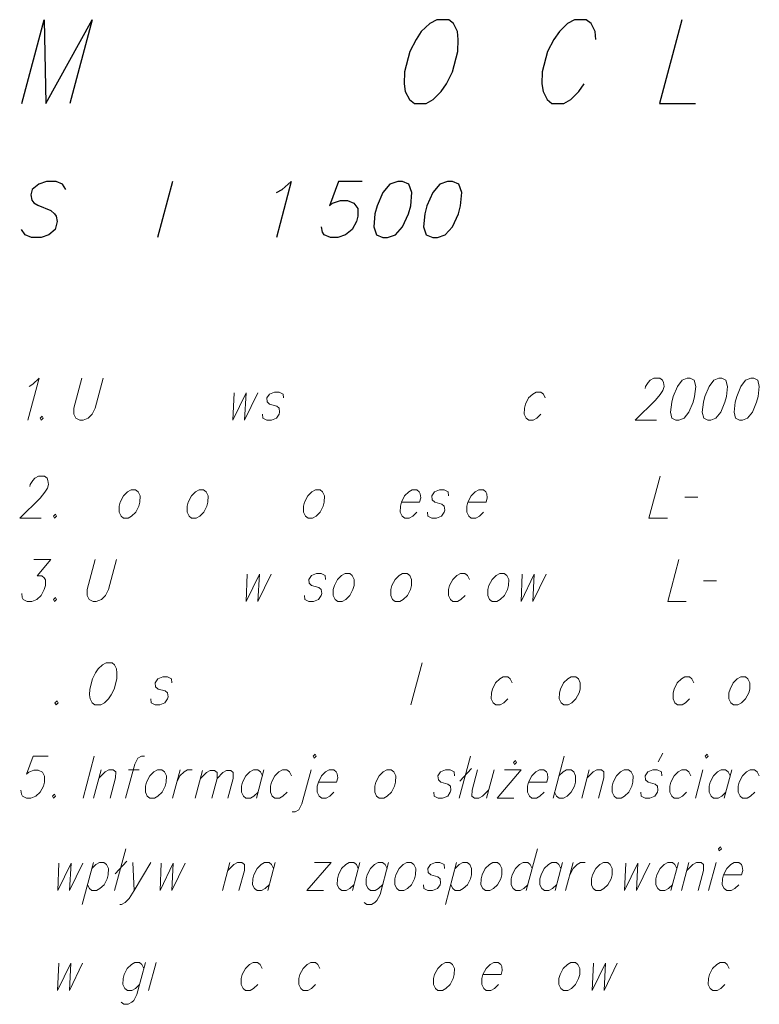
# Model space of a CAD drawing. Header units: millimetres. Extents: x 460 to 2266, y 622 to 2169.
# Tile 65 of 95: x 2058 to 2070, y 2151 to 2168. Entities that reach past the tile are written whole.
import ezdxf

# ---------------------------------------------------------------- set-up
doc = ezdxf.new("R2010")
doc.units = ezdxf.units.MM
doc.layers.add('#RAMKA', color=7, linetype='Continuous', lineweight=18)

# ---------------------------------------------------------------- blocks, each defined once
blk = doc.blocks.new('*U660')
at = {"layer": '#RAMKA', "color": 7, "linetype": 'ByBlock', "lineweight": 18}
blk.add_line((5555354.462, 5636501.936), (5555354.338, 5636501.475), dxfattribs=at)
at = {"layer": '#RAMKA', "color": 7, "linetype": 'ByBlock', "lineweight": 18, "flags": 128}
blk.add_lwpolyline([(5555354.427, 5636501.806), (5555354.527, 5636501.904), (5555354.586, 5636501.936), (5555354.661, 5636501.936), (5555354.702, 5636501.904), (5555354.7, 5636501.806), (5555354.612, 5636501.475)], dxfattribs=at)
blk = doc.blocks.new('*U661')
at = {"layer": '#RAMKA', "color": 7, "linetype": 'ByBlock', "lineweight": 18}
blk.add_line((5555354.913, 5636501.936), (5555355.088, 5636501.936), dxfattribs=at)
at = {"layer": '#RAMKA', "color": 7, "linetype": 'ByBlock', "lineweight": 18, "flags": 128}
blk.add_lwpolyline([(5555355.173, 5636502.164), (5555355.124, 5636502.164), (5555355.065, 5636502.132), (5555355.014, 5636502.034), (5555354.864, 5636501.475)], dxfattribs=at)
blk = doc.blocks.new('*U662')
at = {"layer": '#RAMKA', "color": 7, "linetype": 'ByBlock', "lineweight": 18}
blk.add_line((5555355.759, 5636501.936), (5555355.635, 5636501.475), dxfattribs=at)
at = {"layer": '#RAMKA', "color": 7, "linetype": 'ByBlock', "lineweight": 18, "flags": 128}
blk.add_lwpolyline([(5555355.705, 5636501.735), (5555355.758, 5636501.839), (5555355.825, 5636501.904), (5555355.883, 5636501.936), (5555355.958, 5636501.936)], dxfattribs=at)
blk = doc.blocks.new('*U663')
at = {"layer": '#RAMKA', "color": 7, "linetype": 'ByBlock', "lineweight": 18}
blk.add_line((5555356.129, 5636501.926), (5555356.009, 5636501.475), dxfattribs=at)
at = {"layer": '#RAMKA', "color": 7, "linetype": 'ByBlock', "lineweight": 18, "flags": 128}
for points in [[(5555356.095, 5636501.798), (5555356.194, 5636501.894), (5555356.255, 5636501.926), (5555356.328, 5636501.926), (5555356.368, 5636501.894), (5555356.367, 5636501.798), (5555356.28, 5636501.475)], [(5555356.367, 5636501.798), (5555356.465, 5636501.894), (5555356.522, 5636501.926), (5555356.595, 5636501.926), (5555356.635, 5636501.894), (5555356.634, 5636501.798), (5555356.547, 5636501.475)]]:
    blk.add_lwpolyline(points, dxfattribs=at)
blk = doc.blocks.new('*U664')
at = {"layer": '#RAMKA', "color": 7, "linetype": 'ByBlock', "lineweight": 18}
blk.add_line((5555357.139, 5636501.936), (5555357.016, 5636501.475), dxfattribs=at)
at = {"layer": '#RAMKA', "color": 7, "linetype": 'ByBlock', "lineweight": 18, "flags": 128}
blk.add_lwpolyline([(5555357.113, 5636501.839), (5555357.081, 5636501.904), (5555357.04, 5636501.936), (5555356.965, 5636501.936), (5555356.907, 5636501.904), (5555356.84, 5636501.839), (5555356.787, 5636501.735), (5555356.77, 5636501.67), (5555356.768, 5636501.573), (5555356.801, 5636501.508), (5555356.842, 5636501.475), (5555356.916, 5636501.475), (5555356.975, 5636501.508), (5555357.042, 5636501.573)], dxfattribs=at)
blk = doc.blocks.new('*U665')
at = {"layer": '#RAMKA', "color": 7, "linetype": 'ByBlock', "lineweight": 18, "flags": 128}
for points in [[(5555357.951, 5636502.164), (5555357.967, 5636502.132), (5555358, 5636502.164), (5555357.984, 5636502.197), (5555357.951, 5636502.164)], [(5555357.914, 5636501.936), (5555357.765, 5636501.377), (5555357.714, 5636501.28), (5555357.655, 5636501.247), (5555357.605, 5636501.247)]]:
    blk.add_lwpolyline(points, dxfattribs=at)
blk = doc.blocks.new('*U666')
at = {"layer": '#RAMKA', "color": 7, "linetype": 'ByBlock', "lineweight": 18}
for p, q in [((5555360.537, 5636502.164), (5555360.353, 5636501.475)), ((5555360.553, 5636501.958), (5555360.361, 5636501.752))]:
    blk.add_line(p, q, dxfattribs=at)
blk = doc.blocks.new('*U667')
at = {"layer": '#RAMKA', "color": 7, "linetype": 'ByBlock', "lineweight": 18}
blk.add_line((5555360.924, 5636501.936), (5555360.8, 5636501.475), dxfattribs=at)
at = {"layer": '#RAMKA', "color": 7, "linetype": 'ByBlock', "lineweight": 18, "flags": 128}
blk.add_lwpolyline([(5555360.65, 5636501.936), (5555360.562, 5636501.605), (5555360.56, 5636501.508), (5555360.601, 5636501.475), (5555360.676, 5636501.475), (5555360.735, 5636501.508), (5555360.835, 5636501.605)], dxfattribs=at)
blk = doc.blocks.new('*U668')
at = {"layer": '#RAMKA', "color": 7, "linetype": 'ByBlock', "lineweight": 18}
for p, q in [((5555361.372, 5636501.936), (5555360.975, 5636501.475)), ((5555361.098, 5636501.936), (5555361.372, 5636501.936)), ((5555360.975, 5636501.475), (5555361.248, 5636501.475))]:
    blk.add_line(p, q, dxfattribs=at)
at = {"layer": '#RAMKA', "color": 7, "linetype": 'ByBlock', "lineweight": 18, "flags": 128}
blk.add_lwpolyline([(5555361.244, 5636502.061), (5555361.26, 5636502.028), (5555361.293, 5636502.061), (5555361.277, 5636502.093), (5555361.244, 5636502.061)], dxfattribs=at)
blk = doc.blocks.new('*U669')
at = {"layer": '#RAMKA', "color": 7, "linetype": 'ByBlock', "lineweight": 18}
blk.add_line((5555362.079, 5636502.164), (5555361.895, 5636501.475), dxfattribs=at)
at = {"layer": '#RAMKA', "color": 7, "linetype": 'ByBlock', "lineweight": 18, "flags": 128}
blk.add_lwpolyline([(5555361.992, 5636501.839), (5555362.059, 5636501.904), (5555362.118, 5636501.936), (5555362.193, 5636501.936), (5555362.234, 5636501.904), (5555362.266, 5636501.839), (5555362.263, 5636501.735), (5555362.246, 5636501.67), (5555362.195, 5636501.573), (5555362.127, 5636501.508), (5555362.069, 5636501.475), (5555361.994, 5636501.475), (5555361.953, 5636501.508), (5555361.921, 5636501.573)], dxfattribs=at)
blk = doc.blocks.new('*U670')
at = {"layer": '#RAMKA', "color": 7, "linetype": 'ByBlock', "lineweight": 18}
blk.add_line((5555362.491, 5636501.936), (5555362.367, 5636501.475), dxfattribs=at)
at = {"layer": '#RAMKA', "color": 7, "linetype": 'ByBlock', "lineweight": 18, "flags": 128}
blk.add_lwpolyline([(5555362.456, 5636501.806), (5555362.557, 5636501.904), (5555362.615, 5636501.936), (5555362.69, 5636501.936), (5555362.731, 5636501.904), (5555362.73, 5636501.806), (5555362.641, 5636501.475)], dxfattribs=at)
blk = doc.blocks.new('*U671')
at = {"layer": '#RAMKA', "color": 7, "linetype": 'ByBlock', "lineweight": 18}
blk.add_line((5555363.626, 5636502.072), (5555363.701, 5636502.213), dxfattribs=at)
at = {"layer": '#RAMKA', "color": 7, "linetype": 'ByBlock', "lineweight": 18, "flags": 128}
blk.add_lwpolyline([(5555363.684, 5636501.839), (5555363.676, 5636501.904), (5555363.61, 5636501.936), (5555363.536, 5636501.936), (5555363.452, 5636501.904), (5555363.41, 5636501.839), (5555363.417, 5636501.773), (5555363.457, 5636501.735), (5555363.573, 5636501.703), (5555363.614, 5636501.67), (5555363.621, 5636501.605), (5555363.612, 5636501.573), (5555363.57, 5636501.508), (5555363.487, 5636501.475), (5555363.412, 5636501.475), (5555363.346, 5636501.508), (5555363.339, 5636501.573)], dxfattribs=at)
blk = doc.blocks.new('*U672')
at = {"layer": '#RAMKA', "color": 7, "linetype": 'ByBlock', "lineweight": 18}
blk.add_line((5555364.361, 5636501.936), (5555364.237, 5636501.475), dxfattribs=at)
at = {"layer": '#RAMKA', "color": 7, "linetype": 'ByBlock', "lineweight": 18, "flags": 128}
blk.add_lwpolyline([(5555364.397, 5636502.164), (5555364.413, 5636502.132), (5555364.446, 5636502.164), (5555364.43, 5636502.197), (5555364.397, 5636502.164)], dxfattribs=at)
blk = doc.blocks.new('*U673')
at = {"layer": '#RAMKA', "color": 7, "linetype": 'ByBlock', "lineweight": 18}
blk.add_line((5555364.833, 5636501.936), (5555364.71, 5636501.475), dxfattribs=at)
at = {"layer": '#RAMKA', "color": 7, "linetype": 'ByBlock', "lineweight": 18, "flags": 128}
blk.add_lwpolyline([(5555364.807, 5636501.839), (5555364.775, 5636501.904), (5555364.734, 5636501.936), (5555364.659, 5636501.936), (5555364.601, 5636501.904), (5555364.533, 5636501.839), (5555364.481, 5636501.735), (5555364.463, 5636501.67), (5555364.462, 5636501.573), (5555364.494, 5636501.508), (5555364.535, 5636501.475), (5555364.61, 5636501.475), (5555364.669, 5636501.508), (5555364.736, 5636501.573)], dxfattribs=at)
blk = doc.blocks.new('*U688')
at = {"layer": '#RAMKA', "color": 7, "linetype": 'ByBlock', "lineweight": 18}
blk.add_line((5555354.333, 5636500.413), (5555354.148, 5636499.724), dxfattribs=at)
at = {"layer": '#RAMKA', "color": 7, "linetype": 'ByBlock', "lineweight": 18, "flags": 128}
blk.add_lwpolyline([(5555354.307, 5636500.315), (5555354.374, 5636500.38), (5555354.432, 5636500.413), (5555354.507, 5636500.413), (5555354.548, 5636500.38), (5555354.58, 5636500.315), (5555354.578, 5636500.212), (5555354.56, 5636500.147), (5555354.509, 5636500.049), (5555354.442, 5636499.984), (5555354.384, 5636499.951), (5555354.309, 5636499.951), (5555354.268, 5636499.984), (5555354.236, 5636500.049)], dxfattribs=at)
blk = doc.blocks.new('*U689')
at = {"layer": '#RAMKA', "color": 7, "linetype": 'ByBlock', "lineweight": 18}
for p, q in [((5555354.867, 5636500.64), (5555354.682, 5636499.951)), ((5555354.882, 5636500.434), (5555354.69, 5636500.228))]:
    blk.add_line(p, q, dxfattribs=at)
blk = doc.blocks.new('*U690')
at = {"layer": '#RAMKA', "color": 7, "linetype": 'ByBlock', "lineweight": 18}
blk.add_line((5555354.98, 5636500.413), (5555355.005, 5636499.951), dxfattribs=at)
at = {"layer": '#RAMKA', "color": 7, "linetype": 'ByBlock', "lineweight": 18, "flags": 128}
blk.add_lwpolyline([(5555355.278, 5636500.413), (5555355.005, 5636499.951), (5555354.921, 5636499.821), (5555354.854, 5636499.756), (5555354.795, 5636499.724), (5555354.77, 5636499.724)], dxfattribs=at)
blk = doc.blocks.new('*U691')
at = {"layer": '#RAMKA', "color": 7, "linetype": 'ByBlock', "lineweight": 18}
blk.add_line((5555356.578, 5636500.413), (5555356.455, 5636499.951), dxfattribs=at)
at = {"layer": '#RAMKA', "color": 7, "linetype": 'ByBlock', "lineweight": 18, "flags": 128}
blk.add_lwpolyline([(5555356.543, 5636500.282), (5555356.644, 5636500.38), (5555356.703, 5636500.413), (5555356.777, 5636500.413), (5555356.818, 5636500.38), (5555356.817, 5636500.282), (5555356.728, 5636499.951)], dxfattribs=at)
blk = doc.blocks.new('*U692')
at = {"layer": '#RAMKA', "color": 7, "linetype": 'ByBlock', "lineweight": 18}
blk.add_line((5555357.324, 5636500.413), (5555357.201, 5636499.951), dxfattribs=at)
at = {"layer": '#RAMKA', "color": 7, "linetype": 'ByBlock', "lineweight": 18, "flags": 128}
blk.add_lwpolyline([(5555357.298, 5636500.315), (5555357.266, 5636500.38), (5555357.225, 5636500.413), (5555357.15, 5636500.413), (5555357.092, 5636500.38), (5555357.025, 5636500.315), (5555356.972, 5636500.212), (5555356.955, 5636500.147), (5555356.953, 5636500.049), (5555356.986, 5636499.984), (5555357.027, 5636499.951), (5555357.101, 5636499.951), (5555357.16, 5636499.984), (5555357.227, 5636500.049)], dxfattribs=at)
blk = doc.blocks.new('*U693')
at = {"layer": '#RAMKA', "color": 7, "linetype": 'ByBlock', "lineweight": 18}
for p, q in [((5555358.245, 5636500.413), (5555357.847, 5636499.951)), ((5555357.971, 5636500.413), (5555358.245, 5636500.413)), ((5555357.847, 5636499.951), (5555358.121, 5636499.951))]:
    blk.add_line(p, q, dxfattribs=at)
blk = doc.blocks.new('*U694')
at = {"layer": '#RAMKA', "color": 7, "linetype": 'ByBlock', "lineweight": 18}
blk.add_line((5555358.717, 5636500.413), (5555358.594, 5636499.951), dxfattribs=at)
at = {"layer": '#RAMKA', "color": 7, "linetype": 'ByBlock', "lineweight": 18, "flags": 128}
blk.add_lwpolyline([(5555358.691, 5636500.315), (5555358.659, 5636500.38), (5555358.618, 5636500.413), (5555358.543, 5636500.413), (5555358.485, 5636500.38), (5555358.417, 5636500.315), (5555358.365, 5636500.212), (5555358.347, 5636500.147), (5555358.346, 5636500.049), (5555358.378, 5636499.984), (5555358.419, 5636499.951), (5555358.494, 5636499.951), (5555358.553, 5636499.984), (5555358.62, 5636500.049)], dxfattribs=at)
blk = doc.blocks.new('*U695')
at = {"layer": '#RAMKA', "color": 7, "linetype": 'ByBlock', "lineweight": 18, "flags": 128}
for points in [[(5555359.19, 5636500.413), (5555359.049, 5636499.886), (5555358.998, 5636499.789), (5555358.964, 5636499.756), (5555358.906, 5636499.724), (5555358.831, 5636499.724), (5555358.79, 5636499.756)], [(5555359.164, 5636500.315), (5555359.131, 5636500.38), (5555359.09, 5636500.413), (5555359.016, 5636500.413), (5555358.957, 5636500.38), (5555358.89, 5636500.315), (5555358.837, 5636500.212), (5555358.82, 5636500.147), (5555358.819, 5636500.049), (5555358.851, 5636499.984), (5555358.892, 5636499.951), (5555358.967, 5636499.951), (5555359.025, 5636499.984), (5555359.092, 5636500.049)]]:
    blk.add_lwpolyline(points, dxfattribs=at)
blk = doc.blocks.new('*U696')
at = {"layer": '#RAMKA', "color": 7, "linetype": 'ByBlock', "lineweight": 18}
blk.add_line((5555360.309, 5636500.413), (5555360.124, 5636499.724), dxfattribs=at)
at = {"layer": '#RAMKA', "color": 7, "linetype": 'ByBlock', "lineweight": 18, "flags": 128}
blk.add_lwpolyline([(5555360.283, 5636500.315), (5555360.35, 5636500.38), (5555360.409, 5636500.413), (5555360.483, 5636500.413), (5555360.524, 5636500.38), (5555360.556, 5636500.315), (5555360.554, 5636500.212), (5555360.536, 5636500.147), (5555360.485, 5636500.049), (5555360.418, 5636499.984), (5555360.36, 5636499.951), (5555360.285, 5636499.951), (5555360.244, 5636499.984), (5555360.212, 5636500.049)], dxfattribs=at)
blk = doc.blocks.new('*U697')
at = {"layer": '#RAMKA', "color": 7, "linetype": 'ByBlock', "lineweight": 18}
blk.add_line((5555361.639, 5636500.64), (5555361.454, 5636499.951), dxfattribs=at)
at = {"layer": '#RAMKA', "color": 7, "linetype": 'ByBlock', "lineweight": 18, "flags": 128}
blk.add_lwpolyline([(5555361.551, 5636500.315), (5555361.519, 5636500.38), (5555361.478, 5636500.413), (5555361.403, 5636500.413), (5555361.345, 5636500.38), (5555361.278, 5636500.315), (5555361.225, 5636500.212), (5555361.208, 5636500.147), (5555361.207, 5636500.049), (5555361.239, 5636499.984), (5555361.28, 5636499.951), (5555361.354, 5636499.951), (5555361.413, 5636499.984), (5555361.48, 5636500.049)], dxfattribs=at)
blk = doc.blocks.new('*U698')
at = {"layer": '#RAMKA', "color": 7, "linetype": 'ByBlock', "lineweight": 18}
blk.add_line((5555362.05, 5636500.413), (5555361.927, 5636499.951), dxfattribs=at)
at = {"layer": '#RAMKA', "color": 7, "linetype": 'ByBlock', "lineweight": 18, "flags": 128}
blk.add_lwpolyline([(5555362.024, 5636500.315), (5555361.992, 5636500.38), (5555361.951, 5636500.413), (5555361.876, 5636500.413), (5555361.818, 5636500.38), (5555361.75, 5636500.315), (5555361.698, 5636500.212), (5555361.68, 5636500.147), (5555361.679, 5636500.049), (5555361.711, 5636499.984), (5555361.752, 5636499.951), (5555361.827, 5636499.951), (5555361.885, 5636499.984), (5555361.953, 5636500.049)], dxfattribs=at)
blk = doc.blocks.new('*U699')
at = {"layer": '#RAMKA', "color": 7, "linetype": 'ByBlock', "lineweight": 18}
blk.add_line((5555362.224, 5636500.413), (5555362.101, 5636499.951), dxfattribs=at)
at = {"layer": '#RAMKA', "color": 7, "linetype": 'ByBlock', "lineweight": 18, "flags": 128}
blk.add_lwpolyline([(5555362.17, 5636500.212), (5555362.223, 5636500.315), (5555362.29, 5636500.38), (5555362.349, 5636500.413), (5555362.423, 5636500.413)], dxfattribs=at)
blk = doc.blocks.new('*U700')
at = {"layer": '#RAMKA', "color": 7, "linetype": 'ByBlock', "lineweight": 18}
blk.add_line((5555363.956, 5636500.413), (5555363.833, 5636499.951), dxfattribs=at)
at = {"layer": '#RAMKA', "color": 7, "linetype": 'ByBlock', "lineweight": 18, "flags": 128}
blk.add_lwpolyline([(5555363.93, 5636500.315), (5555363.898, 5636500.38), (5555363.857, 5636500.413), (5555363.782, 5636500.413), (5555363.724, 5636500.38), (5555363.656, 5636500.315), (5555363.604, 5636500.212), (5555363.586, 5636500.147), (5555363.585, 5636500.049), (5555363.617, 5636499.984), (5555363.658, 5636499.951), (5555363.733, 5636499.951), (5555363.792, 5636499.984), (5555363.859, 5636500.049)], dxfattribs=at)
blk = doc.blocks.new('*U701')
at = {"layer": '#RAMKA', "color": 7, "linetype": 'ByBlock', "lineweight": 18}
blk.add_line((5555364.13, 5636500.413), (5555364.007, 5636499.951), dxfattribs=at)
at = {"layer": '#RAMKA', "color": 7, "linetype": 'ByBlock', "lineweight": 18, "flags": 128}
blk.add_lwpolyline([(5555364.095, 5636500.282), (5555364.196, 5636500.38), (5555364.255, 5636500.413), (5555364.329, 5636500.413), (5555364.37, 5636500.38), (5555364.369, 5636500.282), (5555364.28, 5636499.951)], dxfattribs=at)
blk = doc.blocks.new('*U702')
at = {"layer": '#RAMKA', "color": 7, "linetype": 'ByBlock', "lineweight": 18}
blk.add_line((5555364.578, 5636500.413), (5555364.454, 5636499.951), dxfattribs=at)
at = {"layer": '#RAMKA', "color": 7, "linetype": 'ByBlock', "lineweight": 18, "flags": 128}
blk.add_lwpolyline([(5555364.614, 5636500.64), (5555364.63, 5636500.608), (5555364.664, 5636500.64), (5555364.648, 5636500.673), (5555364.614, 5636500.64)], dxfattribs=at)
blk = doc.blocks.new('*U718')
at = {"layer": '#RAMKA', "color": 7, "linetype": 'ByBlock', "lineweight": 18, "flags": 128}
for points in [[(5555355.191, 5636498.77), (5555355.05, 5636498.244), (5555354.999, 5636498.146), (5555354.965, 5636498.114), (5555354.907, 5636498.081), (5555354.832, 5636498.081), (5555354.791, 5636498.114)], [(5555355.165, 5636498.672), (5555355.132, 5636498.737), (5555355.091, 5636498.77), (5555355.017, 5636498.77), (5555354.958, 5636498.737), (5555354.891, 5636498.672), (5555354.838, 5636498.569), (5555354.821, 5636498.504), (5555354.82, 5636498.407), (5555354.852, 5636498.341), (5555354.893, 5636498.309), (5555354.968, 5636498.309), (5555355.026, 5636498.341), (5555355.093, 5636498.407)]]:
    blk.add_lwpolyline(points, dxfattribs=at)
blk = doc.blocks.new('*U719')
at = {"layer": '#RAMKA', "color": 7, "linetype": 'ByBlock', "lineweight": 18}
blk.add_line((5555355.365, 5636498.77), (5555355.241, 5636498.309), dxfattribs=at)

msp = doc.modelspace()

# ---------------------------------------------------------------- linework, layer by layer
at = {"layer": '#RAMKA', "color": 7, "linetype": 'Continuous', "lineweight": 25}
msp.add_line((2060.5, 2164.994), (2060.254, 2164.074), dxfattribs=at)
at = {"layer": '#RAMKA', "color": 7, "linetype": 'Continuous', "lineweight": 18}
for p, q in [((2068.926, 2159.8), (2069.142, 2159.8)), ((2069.236, 2158.427), (2069.451, 2158.427)), ((2064.605, 2157.074), (2064.42, 2156.385)), ((2059.213, 2155.541), (2059.029, 2154.852))]:
    msp.add_line(p, q, dxfattribs=at)
at = {"layer": '#RAMKA', "color": 7, "linetype": 'Continuous', "lineweight": 25, "flags": 128}
for points in [[(2058.02, 2166.277), (2058.39, 2167.656), (2058.419, 2166.277), (2059.18, 2167.656), (2058.81, 2166.277)], [(2064.847, 2167.656), (2064.732, 2167.591), (2064.591, 2167.461), (2064.508, 2167.331), (2064.406, 2167.135), (2064.316, 2166.798), (2064.313, 2166.603), (2064.327, 2166.473), (2064.398, 2166.342), (2064.478, 2166.277), (2064.673, 2166.277), (2064.788, 2166.342), (2064.921, 2166.473), (2065.005, 2166.603), (2065.106, 2166.798), (2065.196, 2167.135), (2065.2, 2167.331), (2065.186, 2167.461), (2065.123, 2167.591), (2065.043, 2167.656), (2064.847, 2167.656)], [(2067.464, 2167.331), (2067.45, 2167.461), (2067.387, 2167.591), (2067.307, 2167.656), (2067.111, 2167.656), (2066.996, 2167.591), (2066.864, 2167.461), (2066.772, 2167.331), (2066.67, 2167.135), (2066.58, 2166.798), (2066.577, 2166.603), (2066.599, 2166.473), (2066.662, 2166.342), (2066.742, 2166.277), (2066.937, 2166.277), (2067.052, 2166.342), (2067.185, 2166.473), (2067.269, 2166.603)], [(2068.878, 2167.656), (2068.509, 2166.277), (2069.103, 2166.277)], [(2058.746, 2164.863), (2058.691, 2164.95), (2058.585, 2164.994), (2058.429, 2164.994), (2058.3, 2164.95), (2058.192, 2164.863), (2058.169, 2164.776), (2058.185, 2164.69), (2058.219, 2164.646), (2058.285, 2164.603), (2058.496, 2164.516), (2058.561, 2164.465), (2058.588, 2164.422), (2058.604, 2164.335), (2058.569, 2164.205), (2058.468, 2164.118), (2058.339, 2164.074), (2058.183, 2164.074), (2058.077, 2164.118), (2058.016, 2164.205)], [(2062.21, 2164.813), (2062.302, 2164.863), (2062.454, 2164.994), (2062.208, 2164.074)], [(2063.62, 2164.994), (2063.229, 2164.994), (2063.083, 2164.596), (2063.134, 2164.639), (2063.263, 2164.682), (2063.38, 2164.682), (2063.485, 2164.639), (2063.547, 2164.552), (2063.551, 2164.422), (2063.528, 2164.335), (2063.454, 2164.205), (2063.346, 2164.118), (2063.217, 2164.074), (2063.1, 2164.074), (2062.994, 2164.118), (2062.967, 2164.161), (2062.951, 2164.248)], [(2064.206, 2164.994), (2064.077, 2164.95), (2063.962, 2164.813), (2063.865, 2164.596), (2063.83, 2164.465), (2063.811, 2164.248), (2063.854, 2164.118), (2063.96, 2164.074), (2064.038, 2164.074), (2064.167, 2164.118), (2064.286, 2164.248), (2064.383, 2164.465), (2064.418, 2164.596), (2064.437, 2164.813), (2064.39, 2164.95), (2064.284, 2164.994), (2064.206, 2164.994)], [(2065.026, 2164.994), (2064.898, 2164.95), (2064.783, 2164.813), (2064.685, 2164.596), (2064.65, 2164.465), (2064.631, 2164.248), (2064.675, 2164.118), (2064.78, 2164.074), (2064.858, 2164.074), (2064.987, 2164.118), (2065.107, 2164.248), (2065.204, 2164.465), (2065.239, 2164.596), (2065.258, 2164.813), (2065.21, 2164.95), (2065.105, 2164.994), (2065.026, 2164.994)]]:
    msp.add_lwpolyline(points, dxfattribs=at)
at = {"layer": '#RAMKA', "color": 7, "linetype": 'Continuous', "lineweight": 18, "flags": 128}
for points in [[(2058.144, 2161.623), (2058.204, 2161.661), (2058.305, 2161.758), (2058.12, 2161.069)], [(2059.01, 2161.758), (2058.877, 2161.265), (2058.876, 2161.167), (2058.912, 2161.102), (2058.978, 2161.069), (2059.028, 2161.069), (2059.111, 2161.102), (2059.179, 2161.167), (2059.23, 2161.265), (2059.362, 2161.758)], [(2068.274, 2161.59), (2068.283, 2161.623), (2068.325, 2161.688), (2068.36, 2161.726), (2068.419, 2161.758), (2068.518, 2161.758), (2068.559, 2161.726), (2068.574, 2161.688), (2068.586, 2161.623), (2068.568, 2161.558), (2068.522, 2161.492), (2068.446, 2161.395), (2068.11, 2161.069), (2068.462, 2161.069)], [(2068.966, 2161.758), (2068.883, 2161.726), (2068.805, 2161.623), (2068.737, 2161.46), (2068.711, 2161.362), (2068.692, 2161.2), (2068.716, 2161.102), (2068.781, 2161.069), (2068.831, 2161.069), (2068.915, 2161.102), (2068.995, 2161.2), (2069.063, 2161.362), (2069.089, 2161.46), (2069.108, 2161.623), (2069.082, 2161.726), (2069.016, 2161.758), (2068.966, 2161.758)], [(2069.488, 2161.758), (2069.405, 2161.726), (2069.328, 2161.623), (2069.259, 2161.46), (2069.233, 2161.362), (2069.214, 2161.2), (2069.238, 2161.102), (2069.304, 2161.069), (2069.353, 2161.069), (2069.437, 2161.102), (2069.517, 2161.2), (2069.585, 2161.362), (2069.611, 2161.46), (2069.63, 2161.623), (2069.604, 2161.726), (2069.538, 2161.758), (2069.488, 2161.758)], [(2070.011, 2161.758), (2069.927, 2161.726), (2069.85, 2161.623), (2069.781, 2161.46), (2069.755, 2161.362), (2069.737, 2161.2), (2069.76, 2161.102), (2069.826, 2161.069), (2069.876, 2161.069), (2069.959, 2161.102), (2070.039, 2161.2), (2070.108, 2161.362), (2070.134, 2161.46), (2070.153, 2161.623), (2070.126, 2161.726), (2070.06, 2161.758), (2070.011, 2161.758)], [(2061.512, 2161.52), (2061.492, 2161.069), (2061.71, 2161.52), (2061.687, 2161.069), (2061.905, 2161.52)], [(2062.325, 2161.433), (2062.318, 2161.498), (2062.252, 2161.53), (2062.177, 2161.53), (2062.094, 2161.498), (2062.051, 2161.433), (2062.059, 2161.368), (2062.098, 2161.33), (2062.214, 2161.297), (2062.255, 2161.265), (2062.262, 2161.2), (2062.254, 2161.167), (2062.211, 2161.102), (2062.128, 2161.069), (2062.053, 2161.069), (2061.988, 2161.102), (2061.98, 2161.167)], [(2066.632, 2161.433), (2066.6, 2161.498), (2066.559, 2161.53), (2066.484, 2161.53), (2066.426, 2161.498), (2066.358, 2161.433), (2066.306, 2161.33), (2066.289, 2161.265), (2066.287, 2161.167), (2066.32, 2161.102), (2066.361, 2161.069), (2066.435, 2161.069), (2066.494, 2161.102), (2066.561, 2161.167)], [(2058.357, 2161.134), (2058.324, 2161.102), (2058.34, 2161.069), (2058.374, 2161.102), (2058.357, 2161.134)], [(2058.151, 2159.979), (2058.16, 2160.012), (2058.202, 2160.077), (2058.237, 2160.115), (2058.295, 2160.147), (2058.395, 2160.147), (2058.436, 2160.115), (2058.451, 2160.077), (2058.462, 2160.012), (2058.445, 2159.947), (2058.398, 2159.882), (2058.322, 2159.784), (2057.986, 2159.458), (2058.339, 2159.458)], [(2068.522, 2160.147), (2068.337, 2159.458), (2068.64, 2159.458)], [(2059.818, 2159.92), (2059.76, 2159.887), (2059.692, 2159.822), (2059.64, 2159.719), (2059.622, 2159.654), (2059.621, 2159.556), (2059.653, 2159.491), (2059.694, 2159.458), (2059.769, 2159.458), (2059.827, 2159.491), (2059.895, 2159.556), (2059.946, 2159.654), (2059.963, 2159.719), (2059.966, 2159.822), (2059.934, 2159.887), (2059.893, 2159.92), (2059.818, 2159.92)], [(2060.937, 2159.92), (2060.879, 2159.887), (2060.812, 2159.822), (2060.759, 2159.719), (2060.742, 2159.654), (2060.74, 2159.556), (2060.773, 2159.491), (2060.814, 2159.458), (2060.888, 2159.458), (2060.947, 2159.491), (2061.014, 2159.556), (2061.065, 2159.654), (2061.082, 2159.719), (2061.085, 2159.822), (2061.053, 2159.887), (2061.012, 2159.92), (2060.937, 2159.92)], [(2062.852, 2159.92), (2062.794, 2159.887), (2062.726, 2159.822), (2062.674, 2159.719), (2062.656, 2159.654), (2062.655, 2159.556), (2062.688, 2159.491), (2062.729, 2159.458), (2062.803, 2159.458), (2062.862, 2159.491), (2062.929, 2159.556), (2062.98, 2159.654), (2062.997, 2159.719), (2063, 2159.822), (2062.968, 2159.887), (2062.927, 2159.92), (2062.852, 2159.92)], [(2064.266, 2159.719), (2064.564, 2159.719), (2064.583, 2159.789), (2064.576, 2159.855), (2064.56, 2159.887), (2064.519, 2159.92), (2064.444, 2159.92), (2064.385, 2159.887), (2064.318, 2159.822), (2064.266, 2159.719), (2064.248, 2159.654), (2064.247, 2159.556), (2064.279, 2159.491), (2064.32, 2159.458), (2064.395, 2159.458), (2064.453, 2159.491), (2064.521, 2159.556)], [(2065.04, 2159.822), (2065.032, 2159.887), (2064.966, 2159.92), (2064.892, 2159.92), (2064.808, 2159.887), (2064.766, 2159.822), (2064.773, 2159.757), (2064.813, 2159.719), (2064.929, 2159.686), (2064.97, 2159.654), (2064.977, 2159.589), (2064.968, 2159.556), (2064.926, 2159.491), (2064.843, 2159.458), (2064.768, 2159.458), (2064.702, 2159.491), (2064.695, 2159.556)], [(2065.36, 2159.719), (2065.659, 2159.719), (2065.678, 2159.789), (2065.67, 2159.855), (2065.654, 2159.887), (2065.613, 2159.92), (2065.538, 2159.92), (2065.48, 2159.887), (2065.413, 2159.822), (2065.36, 2159.719), (2065.343, 2159.654), (2065.341, 2159.556), (2065.374, 2159.491), (2065.415, 2159.458), (2065.489, 2159.458), (2065.548, 2159.491), (2065.615, 2159.556)], [(2058.576, 2159.524), (2058.542, 2159.491), (2058.559, 2159.458), (2058.592, 2159.491), (2058.576, 2159.524)], [(2058.221, 2158.775), (2058.499, 2158.775), (2058.274, 2158.509), (2058.349, 2158.509), (2058.39, 2158.476), (2058.41, 2158.444), (2058.409, 2158.346), (2058.391, 2158.281), (2058.34, 2158.183), (2058.269, 2158.118), (2058.185, 2158.086), (2058.111, 2158.086), (2058.045, 2158.118), (2058.029, 2158.151), (2058.021, 2158.216)], [(2059.228, 2158.775), (2059.096, 2158.281), (2059.095, 2158.183), (2059.131, 2158.118), (2059.197, 2158.086), (2059.247, 2158.086), (2059.33, 2158.118), (2059.397, 2158.183), (2059.448, 2158.281), (2059.581, 2158.775)], [(2068.831, 2158.775), (2068.647, 2158.086), (2068.949, 2158.086)], [(2061.73, 2158.536), (2061.711, 2158.086), (2061.929, 2158.536), (2061.905, 2158.086), (2062.123, 2158.536)], [(2063.016, 2158.449), (2063.009, 2158.514), (2062.943, 2158.547), (2062.868, 2158.547), (2062.785, 2158.514), (2062.743, 2158.449), (2062.75, 2158.384), (2062.789, 2158.346), (2062.905, 2158.313), (2062.946, 2158.281), (2062.954, 2158.216), (2062.945, 2158.183), (2062.903, 2158.118), (2062.819, 2158.086), (2062.745, 2158.086), (2062.679, 2158.118), (2062.671, 2158.183)], [(2063.341, 2158.547), (2063.282, 2158.514), (2063.215, 2158.449), (2063.163, 2158.346), (2063.145, 2158.281), (2063.144, 2158.183), (2063.176, 2158.118), (2063.217, 2158.086), (2063.292, 2158.086), (2063.35, 2158.118), (2063.417, 2158.183), (2063.468, 2158.281), (2063.486, 2158.346), (2063.489, 2158.449), (2063.456, 2158.514), (2063.415, 2158.547), (2063.341, 2158.547)], [(2064.286, 2158.547), (2064.227, 2158.514), (2064.16, 2158.449), (2064.108, 2158.346), (2064.09, 2158.281), (2064.089, 2158.183), (2064.121, 2158.118), (2064.162, 2158.086), (2064.237, 2158.086), (2064.295, 2158.118), (2064.363, 2158.183), (2064.414, 2158.281), (2064.431, 2158.346), (2064.434, 2158.449), (2064.402, 2158.514), (2064.361, 2158.547), (2064.286, 2158.547)], [(2065.383, 2158.449), (2065.351, 2158.514), (2065.31, 2158.547), (2065.235, 2158.547), (2065.177, 2158.514), (2065.11, 2158.449), (2065.057, 2158.346), (2065.04, 2158.281), (2065.038, 2158.183), (2065.071, 2158.118), (2065.112, 2158.086), (2065.186, 2158.086), (2065.245, 2158.118), (2065.312, 2158.183)], [(2065.882, 2158.547), (2065.823, 2158.514), (2065.756, 2158.449), (2065.704, 2158.346), (2065.686, 2158.281), (2065.685, 2158.183), (2065.717, 2158.118), (2065.758, 2158.086), (2065.833, 2158.086), (2065.891, 2158.118), (2065.959, 2158.183), (2066.01, 2158.281), (2066.027, 2158.346), (2066.03, 2158.449), (2065.997, 2158.514), (2065.956, 2158.547), (2065.882, 2158.547)], [(2066.252, 2158.536), (2066.233, 2158.086), (2066.451, 2158.536), (2066.427, 2158.086), (2066.645, 2158.536)], [(2058.576, 2158.151), (2058.542, 2158.118), (2058.559, 2158.086), (2058.592, 2158.118), (2058.576, 2158.151)], [(2059.407, 2157.074), (2059.348, 2157.041), (2059.277, 2156.976), (2059.234, 2156.911), (2059.183, 2156.813), (2059.138, 2156.645), (2059.137, 2156.548), (2059.144, 2156.482), (2059.181, 2156.417), (2059.222, 2156.385), (2059.321, 2156.385), (2059.38, 2156.417), (2059.447, 2156.482), (2059.489, 2156.548), (2059.54, 2156.645), (2059.586, 2156.813), (2059.587, 2156.911), (2059.579, 2156.976), (2059.547, 2157.041), (2059.506, 2157.074), (2059.407, 2157.074)], [(2060.488, 2156.748), (2060.481, 2156.813), (2060.415, 2156.846), (2060.34, 2156.846), (2060.257, 2156.813), (2060.215, 2156.748), (2060.222, 2156.683), (2060.262, 2156.645), (2060.377, 2156.613), (2060.418, 2156.58), (2060.426, 2156.515), (2060.417, 2156.482), (2060.375, 2156.417), (2060.291, 2156.385), (2060.217, 2156.385), (2060.151, 2156.417), (2060.144, 2156.482)], [(2066.089, 2156.748), (2066.057, 2156.813), (2066.016, 2156.846), (2065.941, 2156.846), (2065.882, 2156.813), (2065.815, 2156.748), (2065.763, 2156.645), (2065.745, 2156.58), (2065.744, 2156.482), (2065.776, 2156.417), (2065.817, 2156.385), (2065.892, 2156.385), (2065.95, 2156.417), (2066.018, 2156.482)], [(2067.06, 2156.846), (2067.002, 2156.813), (2066.934, 2156.748), (2066.882, 2156.645), (2066.865, 2156.58), (2066.863, 2156.482), (2066.896, 2156.417), (2066.937, 2156.385), (2067.011, 2156.385), (2067.07, 2156.417), (2067.137, 2156.482), (2067.188, 2156.58), (2067.205, 2156.645), (2067.208, 2156.748), (2067.176, 2156.813), (2067.135, 2156.846), (2067.06, 2156.846)], [(2069.078, 2156.748), (2069.045, 2156.813), (2069.004, 2156.846), (2068.93, 2156.846), (2068.871, 2156.813), (2068.804, 2156.748), (2068.752, 2156.645), (2068.734, 2156.58), (2068.733, 2156.482), (2068.765, 2156.417), (2068.806, 2156.385), (2068.881, 2156.385), (2068.939, 2156.417), (2069.006, 2156.482)], [(2069.85, 2156.846), (2069.791, 2156.813), (2069.724, 2156.748), (2069.672, 2156.645), (2069.654, 2156.58), (2069.653, 2156.482), (2069.685, 2156.417), (2069.726, 2156.385), (2069.801, 2156.385), (2069.859, 2156.417), (2069.927, 2156.482), (2069.978, 2156.58), (2069.995, 2156.645), (2069.998, 2156.748), (2069.966, 2156.813), (2069.925, 2156.846), (2069.85, 2156.846)], [(2058.601, 2156.45), (2058.567, 2156.417), (2058.584, 2156.385), (2058.617, 2156.417), (2058.601, 2156.45)], [(2058.455, 2155.541), (2058.206, 2155.541), (2058.101, 2155.243), (2058.135, 2155.275), (2058.218, 2155.308), (2058.293, 2155.308), (2058.359, 2155.275), (2058.395, 2155.21), (2058.394, 2155.113), (2058.376, 2155.048), (2058.325, 2154.95), (2058.254, 2154.885), (2058.171, 2154.852), (2058.096, 2154.852), (2058.03, 2154.885), (2058.014, 2154.917), (2058.007, 2154.982)], [(2060.251, 2155.313), (2060.192, 2155.281), (2060.125, 2155.216), (2060.073, 2155.113), (2060.055, 2155.048), (2060.054, 2154.95), (2060.086, 2154.885), (2060.127, 2154.852), (2060.202, 2154.852), (2060.26, 2154.885), (2060.328, 2154.95), (2060.379, 2155.048), (2060.396, 2155.113), (2060.399, 2155.216), (2060.366, 2155.281), (2060.325, 2155.313), (2060.251, 2155.313)], [(2062.455, 2155.216), (2062.422, 2155.281), (2062.381, 2155.313), (2062.307, 2155.313), (2062.248, 2155.281), (2062.181, 2155.216), (2062.129, 2155.113), (2062.111, 2155.048), (2062.11, 2154.95), (2062.142, 2154.885), (2062.183, 2154.852), (2062.258, 2154.852), (2062.316, 2154.885), (2062.384, 2154.95)], [(2062.9, 2155.113), (2063.198, 2155.113), (2063.217, 2155.183), (2063.21, 2155.248), (2063.193, 2155.281), (2063.152, 2155.313), (2063.078, 2155.313), (2063.019, 2155.281), (2062.952, 2155.216), (2062.9, 2155.113), (2062.882, 2155.048), (2062.881, 2154.95), (2062.913, 2154.885), (2062.954, 2154.852), (2063.029, 2154.852), (2063.087, 2154.885), (2063.155, 2154.95)], [(2064.023, 2155.313), (2063.964, 2155.281), (2063.897, 2155.216), (2063.845, 2155.113), (2063.827, 2155.048), (2063.826, 2154.95), (2063.858, 2154.885), (2063.899, 2154.852), (2063.974, 2154.852), (2064.032, 2154.885), (2064.1, 2154.95), (2064.151, 2155.048), (2064.168, 2155.113), (2064.171, 2155.216), (2064.139, 2155.281), (2064.098, 2155.313), (2064.023, 2155.313)], [(2065.141, 2155.216), (2065.134, 2155.281), (2065.068, 2155.313), (2064.993, 2155.313), (2064.91, 2155.281), (2064.867, 2155.216), (2064.875, 2155.151), (2064.914, 2155.113), (2065.03, 2155.08), (2065.071, 2155.048), (2065.078, 2154.982), (2065.07, 2154.95), (2065.027, 2154.885), (2064.944, 2154.852), (2064.869, 2154.852), (2064.804, 2154.885), (2064.796, 2154.95)], [(2066.357, 2155.113), (2066.655, 2155.113), (2066.674, 2155.183), (2066.667, 2155.248), (2066.651, 2155.281), (2066.61, 2155.313), (2066.535, 2155.313), (2066.477, 2155.281), (2066.409, 2155.216), (2066.357, 2155.113), (2066.339, 2155.048), (2066.338, 2154.95), (2066.37, 2154.885), (2066.412, 2154.852), (2066.486, 2154.852), (2066.545, 2154.885), (2066.612, 2154.95)], [(2067.928, 2155.313), (2067.869, 2155.281), (2067.802, 2155.216), (2067.75, 2155.113), (2067.732, 2155.048), (2067.731, 2154.95), (2067.763, 2154.885), (2067.804, 2154.852), (2067.879, 2154.852), (2067.937, 2154.885), (2068.005, 2154.95), (2068.056, 2155.048), (2068.073, 2155.113), (2068.076, 2155.216), (2068.044, 2155.281), (2068.003, 2155.313), (2067.928, 2155.313)], [(2069.025, 2155.216), (2068.993, 2155.281), (2068.952, 2155.313), (2068.877, 2155.313), (2068.819, 2155.281), (2068.752, 2155.216), (2068.699, 2155.113), (2068.682, 2155.048), (2068.68, 2154.95), (2068.713, 2154.885), (2068.754, 2154.852), (2068.828, 2154.852), (2068.887, 2154.885), (2068.954, 2154.95)], [(2070.149, 2155.216), (2070.116, 2155.281), (2070.075, 2155.313), (2070.001, 2155.313), (2069.942, 2155.281), (2069.875, 2155.216), (2069.822, 2155.113), (2069.805, 2155.048), (2069.804, 2154.95), (2069.836, 2154.885), (2069.877, 2154.852), (2069.952, 2154.852), (2070.01, 2154.885), (2070.077, 2154.95)], [(2058.561, 2154.917), (2058.528, 2154.885), (2058.544, 2154.852), (2058.577, 2154.885), (2058.561, 2154.917)], [(2058.632, 2153.779), (2058.613, 2153.329), (2058.831, 2153.779), (2058.807, 2153.329), (2059.025, 2153.779)], [(2060.314, 2153.779), (2060.295, 2153.329), (2060.513, 2153.779), (2060.489, 2153.329), (2060.707, 2153.779)], [(2064.353, 2153.79), (2064.295, 2153.757), (2064.227, 2153.692), (2064.175, 2153.589), (2064.158, 2153.524), (2064.156, 2153.426), (2064.189, 2153.361), (2064.23, 2153.329), (2064.304, 2153.329), (2064.363, 2153.361), (2064.43, 2153.426), (2064.481, 2153.524), (2064.498, 2153.589), (2064.501, 2153.692), (2064.469, 2153.757), (2064.428, 2153.79), (2064.353, 2153.79)], [(2064.974, 2153.692), (2064.966, 2153.757), (2064.9, 2153.79), (2064.826, 2153.79), (2064.742, 2153.757), (2064.7, 2153.692), (2064.707, 2153.627), (2064.747, 2153.589), (2064.863, 2153.557), (2064.904, 2153.524), (2064.911, 2153.459), (2064.902, 2153.426), (2064.86, 2153.361), (2064.777, 2153.329), (2064.702, 2153.329), (2064.636, 2153.361), (2064.629, 2153.426)], [(2065.771, 2153.79), (2065.712, 2153.757), (2065.645, 2153.692), (2065.593, 2153.589), (2065.575, 2153.524), (2065.574, 2153.426), (2065.606, 2153.361), (2065.647, 2153.329), (2065.722, 2153.329), (2065.78, 2153.361), (2065.848, 2153.426), (2065.899, 2153.524), (2065.916, 2153.589), (2065.919, 2153.692), (2065.886, 2153.757), (2065.845, 2153.79), (2065.771, 2153.79)], [(2067.587, 2153.79), (2067.528, 2153.757), (2067.461, 2153.692), (2067.408, 2153.589), (2067.391, 2153.524), (2067.39, 2153.426), (2067.422, 2153.361), (2067.463, 2153.329), (2067.538, 2153.329), (2067.596, 2153.361), (2067.663, 2153.426), (2067.714, 2153.524), (2067.732, 2153.589), (2067.734, 2153.692), (2067.702, 2153.757), (2067.661, 2153.79), (2067.587, 2153.79)], [(2067.957, 2153.779), (2067.937, 2153.329), (2068.155, 2153.779), (2068.132, 2153.329), (2068.35, 2153.779)], [(2069.563, 2153.589), (2069.862, 2153.589), (2069.881, 2153.66), (2069.873, 2153.725), (2069.857, 2153.757), (2069.816, 2153.79), (2069.741, 2153.79), (2069.683, 2153.757), (2069.616, 2153.692), (2069.563, 2153.589), (2069.546, 2153.524), (2069.544, 2153.426), (2069.577, 2153.361), (2069.618, 2153.329), (2069.692, 2153.329), (2069.751, 2153.361), (2069.818, 2153.426)], [(2058.628, 2152.137), (2058.609, 2151.686), (2058.827, 2152.137), (2058.803, 2151.686), (2059.021, 2152.137)], [(2061.974, 2152.05), (2061.941, 2152.115), (2061.9, 2152.147), (2061.826, 2152.147), (2061.767, 2152.115), (2061.7, 2152.05), (2061.648, 2151.946), (2061.63, 2151.881), (2061.629, 2151.784), (2061.661, 2151.719), (2061.702, 2151.686), (2061.777, 2151.686), (2061.835, 2151.719), (2061.902, 2151.784)], [(2062.923, 2152.05), (2062.891, 2152.115), (2062.85, 2152.147), (2062.775, 2152.147), (2062.717, 2152.115), (2062.649, 2152.05), (2062.597, 2151.946), (2062.579, 2151.881), (2062.578, 2151.784), (2062.61, 2151.719), (2062.651, 2151.686), (2062.726, 2151.686), (2062.785, 2151.719), (2062.852, 2151.784)], [(2064.989, 2152.147), (2064.93, 2152.115), (2064.863, 2152.05), (2064.81, 2151.946), (2064.793, 2151.881), (2064.792, 2151.784), (2064.824, 2151.719), (2064.865, 2151.686), (2064.94, 2151.686), (2064.998, 2151.719), (2065.065, 2151.784), (2065.116, 2151.881), (2065.134, 2151.946), (2065.137, 2152.05), (2065.104, 2152.115), (2065.063, 2152.147), (2064.989, 2152.147)], [(2065.606, 2151.946), (2065.905, 2151.946), (2065.924, 2152.017), (2065.916, 2152.082), (2065.9, 2152.115), (2065.859, 2152.147), (2065.785, 2152.147), (2065.726, 2152.115), (2065.659, 2152.05), (2065.606, 2151.946), (2065.589, 2151.881), (2065.588, 2151.784), (2065.62, 2151.719), (2065.661, 2151.686), (2065.736, 2151.686), (2065.794, 2151.719), (2065.861, 2151.784)], [(2067.053, 2152.147), (2066.995, 2152.115), (2066.927, 2152.05), (2066.875, 2151.946), (2066.857, 2151.881), (2066.856, 2151.784), (2066.888, 2151.719), (2066.929, 2151.686), (2067.004, 2151.686), (2067.063, 2151.719), (2067.13, 2151.784), (2067.181, 2151.881), (2067.198, 2151.946), (2067.201, 2152.05), (2067.169, 2152.115), (2067.128, 2152.147), (2067.053, 2152.147)], [(2067.423, 2152.137), (2067.404, 2151.686), (2067.622, 2152.137), (2067.598, 2151.686), (2067.816, 2152.137)], [(2069.658, 2152.05), (2069.626, 2152.115), (2069.585, 2152.147), (2069.51, 2152.147), (2069.452, 2152.115), (2069.385, 2152.05), (2069.332, 2151.946), (2069.315, 2151.881), (2069.314, 2151.784), (2069.346, 2151.719), (2069.387, 2151.686), (2069.461, 2151.686), (2069.52, 2151.719), (2069.587, 2151.784)]]:
    msp.add_lwpolyline(points, dxfattribs=at)

# ---------------------------------------------------------------- block references
at = {"layer": '#RAMKA', "color": 7, "linetype": 'Continuous', "lineweight": 18}
for name in ['*U661', '*U665', '*U666', '*U669', '*U671', '*U672', '*U668', '*U660', '*U662', '*U663', '*U664', '*U667', '*U670', '*U673', '*U702', '*U689', '*U697', '*U688', '*U690', '*U691', '*U692', '*U693', '*U694', '*U695', '*U696', '*U698', '*U699', '*U700', '*U701', '*U718', '*U719']:
    msp.add_blockref(name, (-5553295.135, -5634346.623), dxfattribs=at)

doc.saveas('drawing.dxf')
